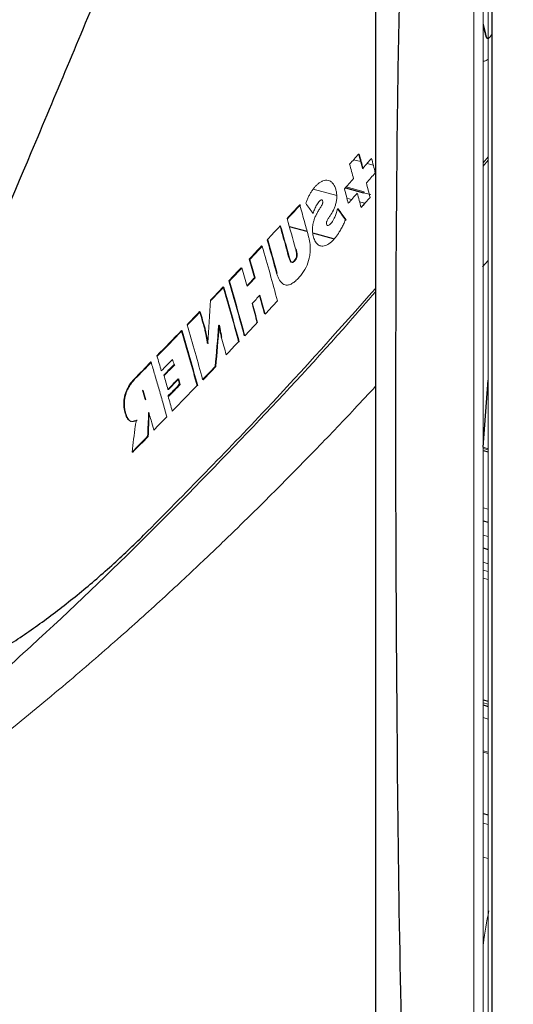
# Paper-space layout '_Trimetric' of a CAD drawing. Header units: millimetres. Extents: x -1485 to 1441, y -378 to 2620.
# Tile 38 of 86: x 700 to 736, y 289 to 361. Entities that reach past the tile are written whole.
import ezdxf

# ---------------------------------------------------------------- set-up
doc = ezdxf.new("R2010")
doc.units = ezdxf.units.MM

psp = doc.layouts.new('_Trimetric')

# ---------------------------------------------------------------- linework, layer by layer
at = {"color": 144, "linetype": 'Continuous', "lineweight": 18}
for p, q in [((734.156, 396.857), (734.156, 242.567)), ((733.485, 242.464), (733.485, 396.754)), ((734.53, 396.625), (734.53, 242.335)), ((734.156, 361.104), (734.335, 360.375)), ((734.156, 360.933), (734.291, 360.387)), ((734.291, 360.387), (734.335, 360.375)), ((725.021, 351.489), (725.066, 351.477)), ((734.53, 351.278), (734.156, 350.841)), ((724.648, 351.071), (725.171, 350.929)), ((725.639, 350.802), (726.097, 350.677)), ((734.156, 350.587), (734.53, 351.034)), ((725.305, 350.426), (725.35, 350.414)), ((724.099, 349.074), (725.43, 348.712)), ((723.407, 348.446), (721.688, 348.914)), ((725.43, 348.712), (725.384, 348.653)), ((725.384, 348.653), (725.909, 348.516)), ((720.693, 347.771), (720.738, 347.759)), ((724.503, 348.149), (724.161, 348.242)), ((725.463, 347.888), (725.088, 347.99)), ((725.204, 347.562), (725.463, 347.888)), ((723.469, 347.475), (723.514, 347.463)), ((719.246, 346.21), (719.291, 346.198)), ((719.76, 346.756), (719.805, 346.744)), ((724.049, 346.657), (724.094, 346.645)), ((717.893, 344.742), (717.906, 344.696)), ((717.893, 344.742), (717.938, 344.73)), ((718.306, 345.197), (718.351, 345.185)), ((720.382, 344.526), (720.427, 344.514)), ((719.872, 343.971), (719.917, 343.958)), ((734.125, 343.199), (734.53, 343.665)), ((716.4, 343.148), (716.413, 343.102)), ((718.994, 342.75), (719.039, 342.738)), ((715.067, 341.738), (715.112, 341.726)), ((714.147, 340.771), (714.192, 340.758)), ((713.336, 339.922), (713.381, 339.91)), ((718.106, 339.748), (718.138, 339.783)), ((712.412, 338.96), (712.457, 338.948)), ((713.689, 338.713), (713.734, 338.7)), ((714.735, 338.893), (714.78, 338.881)), ((714.763, 338.923), (714.808, 338.911)), ((713.902, 337.602), (713.947, 337.59)), ((713.939, 337.629), (713.975, 337.62)), ((714.931, 338.055), (714.976, 338.042)), ((716.204, 337.715), (716.249, 337.703)), ((709.766, 336.236), (709.811, 336.223)), ((710.199, 336.678), (710.244, 336.666)), ((711.459, 336.035), (711.505, 336.023)), ((710.709, 335.262), (710.754, 335.25)), ((713.561, 334.934), (713.606, 334.921)), ((709.133, 334.152), (709.179, 334.14)), ((711.01, 334.215), (711.055, 334.203)), ((713.153, 334.508), (713.198, 334.495)), ((709.333, 333.467), (709.378, 333.455)), ((711.022, 333.718), (711.067, 333.706)), ((709.588, 332.498), (709.633, 332.486)), ((709.613, 332.491), (709.606, 332.516)), ((708.694, 331.961), (708.739, 331.949)), ((708.7, 331.94), (708.703, 331.929)), ((709.517, 330.77), (709.562, 330.758)), ((708.378, 329.617), (708.423, 329.604)), ((734.53, 329.863), (734.156, 329.964)), ((734.156, 329.874), (734.53, 329.773)), ((734.53, 325.421), (734.156, 325.522)), ((734.53, 323.421), (734.156, 323.522)), ((734.156, 321.522), (734.53, 321.421)), ((734.156, 320.956), (734.53, 320.854)), ((734.156, 320.365), (734.53, 320.264)), ((734.156, 311.217), (734.53, 311.116)), ((734.156, 310.121), (734.53, 310.019)), ((734.156, 307.696), (734.53, 307.595)), ((734.156, 307.584), (734.53, 307.482)), ((734.156, 302.372), (734.53, 302.271)), ((734.156, 299.883), (734.53, 299.781))]:
    psp.add_line(p, q, dxfattribs=at)
at = {"color": 7, "linetype": 'Continuous', "lineweight": 25}
for p, q in [((734.796, 396.397), (734.796, 242.107)), ((724.047, 349.016), (725.384, 348.653)), ((721.241, 345.793), (719.931, 346.149)), ((723.18, 345.266), (721.647, 345.683)), ((720.208, 343.516), (719.985, 343.577)), ((712.001, 338.535), (712.047, 338.523)), ((714.481, 335.896), (714.526, 335.884)), ((708.543, 334.99), (708.588, 334.977)), ((711.76, 334.988), (711.805, 334.976)), ((734.156, 329.974), (734.53, 334.885)), ((711.871, 334.593), (711.917, 334.581)), ((708.261, 331.888), (708.306, 331.876)), ((734.156, 329.737), (734.53, 329.636)), ((734.156, 324.576), (734.53, 324.474)), ((734.156, 322.576), (734.53, 322.474)), ((734.156, 311.427), (734.53, 311.325)), ((734.156, 311.051), (734.53, 310.949)), ((734.156, 303.092), (734.53, 302.99))]:
    psp.add_line(p, q, dxfattribs=at)
at = {"color": 7, "linetype": 'Continuous', "lineweight": 25, "flags": 128}
psp.add_lwpolyline([(673.065, 435.74), (681.567, 433.569), (690.074, 431.481), (698.57, 429.187), (707.039, 426.401), (710.531, 424.821), (713.96, 422.664), (717.04, 420.111), (719.859, 417.089), (722.179, 413.851), (724.069, 410.303), (725.367, 406.746), (726.114, 403.075), (726.439, 397.799), (726.37, 392.606), (726.268, 387.421), (726.268, 371.791), (726.268, 293.451), (726.268, 248.152), (726.268, 248.152), (726.268, 248.152)], dxfattribs=at)
at = {"color": 144, "linetype": 'Continuous', "lineweight": 18, "flags": 128}
for points in [[(714.735, 338.893), (714.751, 338.91), (714.763, 338.923)], [(713.947, 337.59), (713.962, 337.607), (713.975, 337.62)], [(709.588, 332.498), (709.598, 332.508), (709.606, 332.516)]]:
    psp.add_lwpolyline(points, dxfattribs=at)
at = {"color": 7, "linetype": 'Continuous', "lineweight": 25}
for points, knots in [([(584.42, 149.659), (583.081, 145.659), (580.472, 137.866), (577.541, 126.126), (575.333, 114.834), (573.801, 104.005), (572.824, 93.681), (572.284, 83.297), (572.179, 72.952), (572.488, 62.758), (573.103, 53.41), (573.927, 44.922), (574.875, 37.306), (575.875, 30.566), (576.863, 24.708), (577.788, 19.735), (578.606, 15.649), (579.228, 12.705), (579.662, 10.721), (579.994, 9.231), (580.375, 7.557), (580.927, 5.189), (581.686, 2.044), (582.668, -1.848), (583.816, -6.188), (585.1, -10.814), (586.532, -15.726), (588.455, -22.016), (590.992, -29.813), (594.295, -39.234), (598.096, -49.31), (602.734, -60.751), (608.331, -73.536), (615.025, -87.647), (622.563, -102.359), (629.053, -114.117), (634.103, -122.833), (637.381, -128.347), (640.598, -133.627), (643.567, -138.388), (646.101, -142.376), (648.166, -145.573), (649.814, -148.096), (651.292, -150.334), (653.037, -152.955), (655.302, -156.314), (658.16, -160.482), (661.375, -165.083), (664.827, -169.925), (668.403, -174.839), (672.087, -179.797), (678.17, -187.815), (686.854, -198.814), (697.975, -212.091), (709.083, -224.624), (717.704, -233.839), (723.758, -240.073), (726.859, -243.21), (729.128, -245.476), (730.794, -247.123), (732.367, -248.668), (734.367, -250.617), (737.079, -253.228), (740.511, -256.481), (744.671, -260.348), (749.561, -264.789), (757.838, -272.103), (769.257, -281.671), (783.65, -292.777), (797.8, -302.772), (811.662, -311.668), (822.668, -318.019), (830.762, -322.307), (835.989, -324.938), (841.156, -327.401), (846.263, -329.698), (851.309, -331.83), (856.29, -333.799), (861.01, -335.534), (865.026, -336.902), (868.077, -337.878), (870.31, -338.559), (872.586, -339.226), (875.258, -339.97), (878.657, -340.85), (882.636, -341.788), (887.244, -342.742), (893.416, -343.812), (900.88, -344.741), (909.475, -345.24), (917.243, -345.144), (924.181, -344.599), (930.219, -343.765), (935.771, -342.655), (940.706, -341.377), (944.799, -340.093), (948.129, -338.889), (951.126, -337.69), (954.087, -336.386), (957.361, -334.793), (960.863, -332.916), (964.726, -330.617), (969.903, -327.182), (976.019, -322.474), (982.705, -316.378), (988.911, -309.784), (994.67, -302.742), (999.571, -295.918), (1003.659, -289.597), (1006.958, -284.045), (1009.817, -278.864), (1012.272, -274.113), (1014.346, -269.867), (1016.01, -266.291), (1017.311, -263.389), (1018.452, -260.77), (1019.677, -257.876), (1021.145, -254.284), (1022.855, -249.915), (1024.784, -244.732), (1026.84, -238.883), (1028.908, -232.625), (1030.894, -226.234), (1033.375, -217.752), (1036.21, -207.17), (1039.529, -193.312), (1042.696, -178.33), (1045.65, -162.328), (1048.19, -146.635), (1050.363, -131.376), (1052.211, -116.687), (1053.573, -104.468), (1054.571, -94.633), (1055.291, -87.047), (1055.937, -79.771), (1056.516, -72.819), (1057.033, -66.203), (1057.493, -59.936), (1057.897, -54.096), (1058.209, -49.333), (1058.433, -45.76), (1058.576, -43.421), (1058.674, -41.777), (1058.741, -40.643), (1058.812, -39.43), (1058.906, -37.782), (1059.043, -35.343), (1059.21, -32.285), (1059.406, -28.551), (1059.651, -23.671), (1059.941, -17.483), (1060.271, -9.822), (1060.607, -1.105), (1060.924, 8.284), (1061.214, 18.299), (1061.469, 28.856), (1061.688, 40.186), (1061.868, 52.178), (1061.993, 64.595), (1062.061, 77.451), (1062.07, 90.743), (1062.009, 106.535), (1061.837, 124.991), (1061.509, 146.278), (1061.037, 168.505), (1060.414, 191.681), (1059.635, 215.816), (1058.697, 240.915), (1057.596, 266.983), (1056.309, 294.472), (1054.826, 323.413), (1053.139, 353.832), (1051.271, 385.297), (1049.226, 417.795), (1047.009, 451.305), (1044.626, 485.804), (1042.086, 521.263), (1039.402, 557.645), (1036.585, 594.91), (1033.652, 633.011), (1030.622, 671.891), (1027.326, 713.899), (1023.781, 759.039), (1020.024, 807.294), (1016.289, 856.175), (1013.072, 899.58), (1010.399, 937.014), (1008.263, 968.031), (1006.269, 998.268), (1004.426, 1027.706), (1002.75, 1056.166), (1001.246, 1083.643), (999.915, 1110.135), (998.752, 1135.804), (997.756, 1160.804), (996.932, 1185.117), (996.287, 1208.728), (995.828, 1231.463), (995.557, 1253.319), (995.473, 1274.299), (995.576, 1294.403), (995.877, 1314.444), (996.402, 1334.346), (997.184, 1354.041), (998.194, 1372.637), (999.425, 1390.146), (1000.871, 1406.583), (1002.521, 1421.962), (1004.311, 1435.784), (1006.226, 1448.175), (1008.234, 1459.275), (1010.443, 1469.757), (1012.858, 1479.678), (1015.487, 1489.092), (1018.337, 1498.056), (1021.414, 1506.627), (1024.538, 1514.387), (1027.706, 1521.512), (1030.77, 1527.888), (1032.92, 1531.91), (1033.948, 1533.832)], [0, 0, 0, 0, 0.004524, 0.008816, 0.012888, 0.016751, 0.02041, 0.023868, 0.027757, 0.031358, 0.03467, 0.037688, 0.040409, 0.042826, 0.044937, 0.046735, 0.048219, 0.049383, 0.049948, 0.050387, 0.051014, 0.051781, 0.052981, 0.054469, 0.056069, 0.057781, 0.059606, 0.061546, 0.064828, 0.068401, 0.07227, 0.076417, 0.08171, 0.087347, 0.093327, 0.09965, 0.101955, 0.104303, 0.106644, 0.108702, 0.11043, 0.111805, 0.112861, 0.113723, 0.114735, 0.116301, 0.118152, 0.120259, 0.122438, 0.124654, 0.126907, 0.129195, 0.135666, 0.142236, 0.148141, 0.153982, 0.15603, 0.157634, 0.1588, 0.159531, 0.160192, 0.16121, 0.162584, 0.164309, 0.16638, 0.16879, 0.171524, 0.178435, 0.185016, 0.191265, 0.197183, 0.202776, 0.204912, 0.206999, 0.209038, 0.21103, 0.212976, 0.214877, 0.216733, 0.218324, 0.219384, 0.220134, 0.220801, 0.221901, 0.223078, 0.224524, 0.226233, 0.228062, 0.231155, 0.234189, 0.237177, 0.239396, 0.241602, 0.243695, 0.245481, 0.247112, 0.248347, 0.249346, 0.250636, 0.251884, 0.253344, 0.255018, 0.25687, 0.260279, 0.263721, 0.267207, 0.270749, 0.274351, 0.277115, 0.279688, 0.282055, 0.284201, 0.286112, 0.287746, 0.288962, 0.289957, 0.291206, 0.292774, 0.294672, 0.296914, 0.29951, 0.302235, 0.304964, 0.307695, 0.313054, 0.318391, 0.325188, 0.331873, 0.33841, 0.344761, 0.350861, 0.356653, 0.359909, 0.36304, 0.366041, 0.368907, 0.371632, 0.374213, 0.376645, 0.378841, 0.38009, 0.381052, 0.381726, 0.382117, 0.38245, 0.383223, 0.384151, 0.385463, 0.387001, 0.388768, 0.391498, 0.394652, 0.39824, 0.402272, 0.406256, 0.410611, 0.415317, 0.420217, 0.425289, 0.430535, 0.435956, 0.441556, 0.449849, 0.458513, 0.467552, 0.476969, 0.486767, 0.496949, 0.507513, 0.51846, 0.530336, 0.542626, 0.555324, 0.568422, 0.58191, 0.595776, 0.610006, 0.624583, 0.639487, 0.654696, 0.670184, 0.685923, 0.704752, 0.723826, 0.743082, 0.762447, 0.774858, 0.786936, 0.798674, 0.810065, 0.821103, 0.831596, 0.841741, 0.851535, 0.860977, 0.870248, 0.879152, 0.887688, 0.89586, 0.90367, 0.911121, 0.918217, 0.925857, 0.933053, 0.939815, 0.946153, 0.95208, 0.957606, 0.962747, 0.966958, 0.970931, 0.974697, 0.978292, 0.981753, 0.985117, 0.988424, 0.991717, 0.994455, 0.99735, 1, 1, 1, 1]), ([(669.799, 237.483), (671.863, 236.93), (676.479, 235.692), (683.651, 233.596), (691.304, 231.214), (698.953, 229.12), (705.421, 227.693), (710.617, 227.304), (714.473, 227.785), (718.029, 228.979), (721.192, 230.867), (723.821, 233.402), (725.853, 236.487), (727.25, 240.025), (728.383, 247.639), (728.563, 259.441), (728.55, 275.139), (728.048, 290.978), (727.741, 317.265), (727.689, 341.396), (728.002, 363.347), (728.393, 372.691), (728.672, 382.066), (728.53, 391.541), (728.101, 399.278), (726.988, 405.305), (725.463, 409.458), (723.326, 413.476), (720.628, 417.257), (717.433, 420.682), (713.848, 423.663), (709.962, 426.12), (704.94, 428.339), (698.887, 430.144), (691.888, 431.89), (677.981, 435.427), (664.548, 439.042), (651.583, 442.839), (645.997, 444.664), (640.415, 446.307), (634.87, 447.512), (629.873, 447.972), (625.561, 447.57), (621.988, 446.508), (618.825, 444.776), (616.143, 442.444), (614.049, 439.551), (612.534, 436.189), (611.805, 432.353), (611.681, 428.266), (611.821, 414.906), (611.698, 392.416), (611.661, 355.968), (612.002, 327.173), (611.557, 306.341), (611.059, 298.033), (610.738, 289.678), (610.958, 281.202), (611.744, 274.065), (613.214, 268.341), (615.016, 264.224), (616.887, 260.939), (618.314, 259.186), (618.771, 258.626)], [0, 0, 0, 0, 0.011249, 0.025163, 0.039095, 0.052992, 0.066859, 0.074317, 0.081777, 0.089432, 0.097088, 0.104813, 0.112539, 0.120259, 0.12798, 0.157385, 0.186816, 0.216277, 0.245723, 0.334194, 0.351911, 0.369656, 0.387386, 0.405071, 0.422739, 0.43023, 0.43772, 0.445213, 0.452705, 0.460195, 0.467686, 0.475176, 0.482667, 0.495371, 0.508105, 0.520839, 0.57118, 0.581316, 0.591518, 0.601678, 0.611734, 0.621748, 0.629242, 0.636735, 0.644225, 0.651715, 0.659205, 0.666695, 0.674368, 0.682107, 0.689852, 0.749307, 0.808763, 0.894902, 0.910728, 0.926614, 0.942465, 0.958221, 0.973939, 0.981513, 0.989086, 0.996509, 1, 1, 1, 1]), ([(724.33, 403.235), (723.275, 401.366), (721.065, 397.451), (717.915, 390.994), (714.804, 384.229), (710.918, 375.343), (706.339, 364.445), (701.23, 352.214), (696.441, 340.962), (691.973, 330.741), (687.642, 321.09), (684.752, 314.879), (683.349, 311.865)], [0, 0, 0, 0, 0.069995, 0.146663, 0.222338, 0.296814, 0.438018, 0.573676, 0.688731, 0.798897, 0.902405, 1, 1, 1, 1]), ([(684.908, 311.433), (685.052, 311.395), (685.575, 311.259), (686.457, 311.146), (687.561, 311.091), (688.739, 311.148), (689.772, 311.295), (690.644, 311.481), (691.261, 311.637), (691.883, 311.819), (692.51, 312.024), (692.995, 312.2), (693.495, 312.393), (694.123, 312.648), (694.955, 313.02), (695.751, 313.409), (697.137, 314.127), (699.127, 315.295), (701.783, 317.11), (704.354, 319.097), (706.846, 321.222), (708.447, 322.763), (709.227, 323.513)], [0, 0, 0, 0, 0.018415, 0.067227, 0.112194, 0.158047, 0.215057, 0.240143, 0.265322, 0.290598, 0.315975, 0.341452, 0.34933, 0.37643, 0.4172, 0.4494, 0.471996, 0.583539, 0.688218, 0.793669, 0.899567, 1, 1, 1, 1])]:
    psp.add_open_spline(points, degree=3, knots=knots, dxfattribs=at)
at = {"color": 144, "linetype": 'Continuous', "lineweight": 18}
for points, knots in [([(734.779, 360.263), (734.773, 360.248), (734.76, 360.219), (734.736, 360.178), (734.71, 360.137), (734.665, 360.077), (734.604, 360.01), (734.527, 359.966), (734.457, 359.972), (734.411, 360.024), (734.381, 360.09), (734.353, 360.164), (734.321, 360.264), (734.301, 360.346), (734.291, 360.387)], [0, 0, 0, 0, 0.03977, 0.081854, 0.126732, 0.174797, 0.303174, 0.412212, 0.512573, 0.626406, 0.682227, 0.753305, 0.877448, 1, 1, 1, 1]), ([(734.593, 359.97), (734.582, 359.966), (734.56, 359.957), (734.528, 359.958), (734.498, 359.97), (734.454, 360.009), (734.415, 360.1), (734.38, 360.208), (734.356, 360.29), (734.343, 360.343), (734.337, 360.368), (734.335, 360.375)], [0, 0, 0, 0, 0.0789657, 0.1588422, 0.2394627, 0.3204341, 0.558498, 0.7455108, 0.8813026, 0.9662737, 1, 1, 1, 1]), ([(734.156, 358.305), (734.193, 358.301), (734.314, 358.291), (734.441, 358.388), (734.53, 358.455)], [0, 0, 0, 0, 0.301648, 1, 1, 1, 1]), ([(725.337, 350.462), (725.45, 350.59), (725.66, 350.826), (725.87, 351.063), (725.967, 351.172)], [0, 0, 0, 0, 0.538098, 1, 1, 1, 1]), ([(723.469, 347.475), (723.451, 347.413), (723.418, 347.294), (723.364, 347.125), (723.297, 346.937), (723.21, 346.733), (723.099, 346.536), (722.989, 346.385), (722.885, 346.283), (722.798, 346.241), (722.732, 346.242), (722.691, 346.274), (722.663, 346.332), (722.652, 346.404), (722.655, 346.478), (722.676, 346.569), (722.748, 346.696), (722.853, 346.858), (723.026, 347.113), (723.188, 347.398), (723.312, 347.726), (723.382, 347.996), (723.419, 348.281), (723.411, 348.577), (723.356, 348.858), (723.263, 349.124), (723.131, 349.347), (722.966, 349.495), (722.779, 349.568), (722.589, 349.575), (722.397, 349.53), (722.218, 349.442), (722.045, 349.316), (721.884, 349.163), (721.731, 348.988), (721.59, 348.796), (721.458, 348.589), (721.338, 348.366), (721.229, 348.129), (721.166, 347.961), (721.134, 347.877)], [0, 0, 0, 0, 0.020416, 0.039048, 0.05597, 0.084608, 0.111624, 0.134219, 0.154059, 0.172133, 0.182103, 0.191074, 0.199997, 0.208993, 0.216327, 0.223674, 0.2375, 0.265714, 0.294254, 0.350053, 0.379123, 0.406466, 0.437239, 0.468281, 0.503176, 0.54058, 0.580013, 0.619049, 0.655489, 0.693776, 0.727618, 0.761553, 0.792339, 0.824318, 0.854394, 0.884201, 0.91335, 0.942184, 0.970977, 1, 1, 1, 1]), ([(720.706, 347.724), (720.826, 347.296), (721.043, 346.522), (721.254, 345.749), (721.348, 345.404)], [0, 0, 0, 0, 0.553594, 1, 1, 1, 1]), ([(721.669, 347.123), (721.691, 347.186), (721.731, 347.306), (721.798, 347.474), (721.867, 347.63), (721.946, 347.776), (722.038, 347.913), (722.153, 348.061), (722.281, 348.161), (722.358, 348.089), (722.382, 348.023), (722.391, 347.947), (722.375, 347.857), (722.328, 347.753), (722.266, 347.65), (722.201, 347.546), (722.112, 347.401), (722.007, 347.229), (721.883, 347.005), (721.783, 346.776), (721.686, 346.482), (721.622, 346.132), (721.627, 345.74), (721.704, 345.364), (721.839, 345.026), (722.047, 344.795), (722.324, 344.705), (722.662, 344.771), (723.007, 345.019), (723.322, 345.365), (723.565, 345.709), (723.761, 346.041), (723.913, 346.338), (724.003, 346.55), (724.049, 346.657)], [0, 0, 0, 0, 0.020995, 0.040324, 0.058087, 0.077192, 0.097104, 0.117167, 0.149939, 0.159299, 0.169382, 0.177322, 0.185171, 0.196701, 0.214264, 0.227358, 0.240447, 0.274528, 0.298429, 0.328408, 0.356064, 0.396147, 0.436814, 0.481986, 0.534523, 0.583904, 0.634957, 0.700321, 0.769737, 0.8267, 0.887391, 0.924584, 0.962, 1, 1, 1, 1]), ([(718.994, 342.75), (719.007, 342.705), (719.034, 342.618), (719.078, 342.497), (719.127, 342.386), (719.178, 342.286), (719.233, 342.195), (719.318, 342.08), (719.44, 341.961), (719.612, 341.879), (719.817, 341.863), (720.06, 341.934), (720.312, 342.102), (720.553, 342.323), (720.842, 342.65), (721.162, 343.123), (721.383, 343.73), (721.466, 344.233), (721.475, 344.587), (721.452, 344.893), (721.412, 345.157), (721.37, 345.32), (721.348, 345.404)], [0, 0, 0, 0, 0.024516, 0.048218, 0.071202, 0.093571, 0.115432, 0.136899, 0.186368, 0.234565, 0.283429, 0.347183, 0.416538, 0.475214, 0.536499, 0.6535, 0.75635, 0.812547, 0.870743, 0.912336, 0.955239, 1, 1, 1, 1]), ([(720.382, 344.526), (720.391, 344.492), (720.411, 344.422), (720.435, 344.307), (720.455, 344.196), (720.466, 344.076), (720.452, 343.943), (720.399, 343.803), (720.331, 343.704), (720.265, 343.631), (720.196, 343.57), (720.11, 343.531), (720.03, 343.569), (719.977, 343.66), (719.938, 343.758), (719.901, 343.865), (719.882, 343.936), (719.872, 343.971)], [0, 0, 0, 0, 0.063451, 0.128178, 0.199946, 0.251444, 0.320031, 0.389107, 0.470038, 0.521786, 0.569383, 0.654718, 0.73467, 0.790927, 0.870882, 0.93564, 1, 1, 1, 1]), ([(720.427, 344.514), (720.438, 344.472), (720.46, 344.394), (720.483, 344.28), (720.5, 344.182), (720.509, 344.083), (720.502, 343.974), (720.471, 343.859), (720.421, 343.756), (720.356, 343.667), (720.284, 343.592), (720.21, 343.542), (720.131, 343.527), (720.058, 343.572), (720.006, 343.683), (719.959, 343.809), (719.931, 343.907), (719.917, 343.958)], [0, 0, 0, 0, 0.076845, 0.142665, 0.197932, 0.2424, 0.30157, 0.356724, 0.412677, 0.477285, 0.546379, 0.610012, 0.664894, 0.746805, 0.820444, 0.904773, 1, 1, 1, 1]), ([(716.821, 341.826), (716.919, 341.93), (717.102, 342.125), (717.284, 342.321), (717.369, 342.411)], [0, 0, 0, 0, 0.535219, 1, 1, 1, 1]), ([(691.549, 307.055), (694.72, 309.811), (700.949, 315.224), (709.47, 323.404), (717.203, 331.346), (722.725, 337.298), (725.615, 340.626), (726.268, 341.377)], [0, 0, 0, 0, 0.250443, 0.491933, 0.720115, 0.936844, 1, 1, 1, 1]), ([(726.268, 341.626), (723.619, 338.656), (718.164, 332.539), (712.262, 326.579), (709.227, 323.513)], [0, 0, 0, 0, 0.485603, 1, 1, 1, 1]), ([(717.737, 341.096), (717.805, 340.85), (717.929, 340.401), (718.051, 339.951), (718.106, 339.748)], [0, 0, 0, 0, 0.546902, 1, 1, 1, 1]), ([(713.349, 339.876), (713.411, 339.665), (713.525, 339.277), (713.638, 338.889), (713.689, 338.713)], [0, 0, 0, 0, 0.544717, 1, 1, 1, 1]), ([(713.689, 338.713), (713.704, 338.655), (713.735, 338.534), (713.778, 338.336), (713.819, 338.112), (713.861, 337.865), (713.888, 337.692), (713.902, 337.602)], [0, 0, 0, 0, 0.162999, 0.3444, 0.544425, 0.763024, 1, 1, 1, 1]), ([(713.947, 337.59), (713.929, 337.701), (713.896, 337.913), (713.845, 338.211), (713.793, 338.472), (713.753, 338.628), (713.734, 338.7)], [0, 0, 0, 0, 0.293358, 0.557925, 0.793388, 1, 1, 1, 1]), ([(714.931, 338.055), (714.917, 338.109), (714.887, 338.228), (714.846, 338.428), (714.804, 338.664), (714.777, 338.833), (714.763, 338.923)], [0, 0, 0, 0, 0.198414, 0.431143, 0.698418, 1, 1, 1, 1]), ([(714.808, 338.911), (714.822, 338.821), (714.849, 338.651), (714.891, 338.416), (714.932, 338.216), (714.962, 338.097), (714.976, 338.042)], [0, 0, 0, 0, 0.301587, 0.568864, 0.801591, 1, 1, 1, 1]), ([(710.925, 332.206), (710.826, 332.563), (710.632, 333.264), (710.338, 334.294), (710.051, 335.28), (709.86, 335.922), (709.766, 336.236)], [0, 0, 0, 0, 0.266137, 0.522179, 0.767109, 1, 1, 1, 1]), ([(708.543, 334.99), (708.42, 334.849), (708.193, 334.589), (707.928, 334.088), (707.774, 333.548), (707.748, 333.011), (707.836, 332.536), (707.957, 332.185), (708.107, 331.956), (708.212, 331.913), (708.262, 331.892)], [0, 0, 0, 0, 0.169072, 0.313956, 0.446511, 0.583902, 0.716415, 0.85314, 0.929781, 1, 1, 1, 1]), ([(708.588, 334.977), (708.557, 334.944), (708.495, 334.878), (708.406, 334.772), (708.323, 334.664), (708.246, 334.553), (708.175, 334.44), (708.11, 334.325), (708.052, 334.21), (707.944, 333.967), (707.819, 333.551), (707.797, 333.077), (707.841, 332.735), (707.896, 332.493), (707.975, 332.254), (708.077, 332.047), (708.208, 331.903), (708.346, 331.86), (708.476, 331.864), (708.6, 331.889), (708.69, 331.928), (708.739, 331.949)], [0, 0, 0, 0, 0.036103, 0.070976, 0.1046754, 0.137215, 0.168584, 0.1987748, 0.227795, 0.2556631, 0.3743843, 0.4973802, 0.5544531, 0.6154669, 0.6803953, 0.7492488, 0.80863, 0.8680203, 0.9044712, 0.9484034, 1, 1, 1, 1]), ([(711.773, 334.942), (711.789, 334.884), (711.822, 334.767), (711.855, 334.651), (711.871, 334.593)], [0, 0, 0, 0, 0.503618, 1, 1, 1, 1]), ([(694.765, 305.606), (696.313, 306.799), (699.399, 309.177), (703.63, 312.683), (707.426, 315.965), (710.674, 318.891), (713.447, 321.475), (715.781, 323.71), (717.725, 325.615), (719.694, 327.579), (722.003, 329.932), (724.285, 332.306), (725.755, 333.896), (726.268, 334.45)], [0, 0, 0, 0, 0.132378, 0.263847, 0.378333, 0.480407, 0.569293, 0.644532, 0.708513, 0.762284, 0.842543, 0.945152, 1, 1, 1, 1]), ([(708.468, 331.888), (708.472, 331.888), (708.545, 331.888), (708.622, 331.926), (708.694, 331.961)], [0, 0, 0, 0, 0.0571069, 1, 1, 1, 1]), ([(708.703, 331.929), (708.696, 331.908), (708.683, 331.865), (708.664, 331.797), (708.647, 331.723), (708.627, 331.63), (708.614, 331.562), (708.606, 331.521)], [0, 0, 0, 0, 0.156953, 0.325144, 0.505053, 0.699665, 1, 1, 1, 1]), ([(709.966, 331.226), (709.9, 331.466), (709.79, 331.866), (709.676, 332.267), (709.631, 332.428)], [0, 0, 0, 0, 0.598008, 1, 1, 1, 1]), ([(734.156, 293.229), (734.166, 293.331), (734.254, 294.259), (734.428, 295.153), (734.583, 295.948)], [0, 0, 0, 0, 0.110017, 1, 1, 1, 1])]:
    psp.add_open_spline(points, degree=3, knots=knots, dxfattribs=at)
for points in [[(724.356, 350.744), (724.578, 350.992), (724.8, 351.241), (725.021, 351.489)], [(725.021, 351.489), (725.117, 351.133), (725.211, 350.779), (725.305, 350.426)], [(725.066, 351.477), (725.162, 351.121), (725.256, 350.767), (725.35, 350.414)], [(724.356, 350.744), (724.452, 350.388), (724.547, 350.034), (724.641, 349.681)], [(725.967, 351.172), (726.06, 350.817), (726.153, 350.464), (726.245, 350.111)], [(725.585, 349.365), (725.806, 349.614), (726.026, 349.863), (726.245, 350.111)], [(723.975, 348.936), (724.198, 349.185), (724.42, 349.433), (724.641, 349.681)], [(725.585, 349.365), (725.678, 349.01), (725.77, 348.657), (725.861, 348.305)], [(723.975, 348.936), (724.071, 348.581), (724.165, 348.227), (724.258, 347.874)], [(724.258, 347.874), (724.481, 348.123), (724.702, 348.371), (724.923, 348.619)], [(724.923, 348.619), (725.016, 348.264), (725.109, 347.911), (725.2, 347.559)], [(719.76, 346.756), (720.073, 347.095), (720.384, 347.434), (720.693, 347.771)], [(719.805, 346.744), (720.118, 347.083), (720.429, 347.421), (720.738, 347.759)], [(721.134, 347.877), (721.313, 347.626), (721.492, 347.375), (721.669, 347.123)], [(725.2, 347.559), (725.421, 347.808), (725.641, 348.056), (725.861, 348.305)], [(723.469, 347.475), (723.663, 347.203), (723.856, 346.93), (724.049, 346.657)], [(723.514, 347.463), (723.708, 347.191), (723.901, 346.918), (724.094, 346.645)], [(718.306, 345.197), (718.621, 345.535), (718.934, 345.873), (719.246, 346.21)], [(719.291, 346.198), (719.505, 345.444), (719.713, 344.698), (719.917, 343.958)], [(719.76, 346.756), (719.973, 346.005), (720.18, 345.262), (720.382, 344.526)], [(716.982, 343.768), (717.287, 344.094), (717.591, 344.418), (717.893, 344.742)], [(717.027, 343.756), (717.332, 344.081), (717.636, 344.406), (717.938, 344.73)], [(717.938, 344.73), (718.329, 343.365), (718.703, 342.024), (719.056, 340.712)], [(718.351, 345.185), (718.585, 344.366), (718.815, 343.55), (719.039, 342.738)], [(716.982, 343.768), (717.113, 343.313), (717.242, 342.86), (717.369, 342.411)], [(717.027, 343.756), (717.158, 343.303), (717.287, 342.85), (717.414, 342.399)], [(715.482, 342.176), (715.79, 342.501), (716.096, 342.825), (716.4, 343.148)], [(715.527, 342.164), (715.835, 342.489), (716.141, 342.813), (716.445, 343.136)], [(716.445, 343.136), (716.577, 342.681), (716.706, 342.229), (716.834, 341.779)], [(715.482, 342.176), (715.882, 340.802), (716.261, 339.459), (716.616, 338.153)], [(715.527, 342.164), (715.921, 340.812), (716.3, 339.47), (716.661, 338.141)], [(716.834, 341.779), (717.028, 341.986), (717.222, 342.193), (717.414, 342.399)], [(714.147, 340.771), (714.455, 341.094), (714.762, 341.416), (715.067, 341.738)], [(714.192, 340.758), (714.5, 341.081), (714.807, 341.404), (715.112, 341.726)], [(715.067, 341.738), (715.469, 340.363), (715.848, 339.02), (716.204, 337.715)], [(715.112, 341.726), (715.513, 340.354), (715.892, 339.011), (716.249, 337.703)], [(717.19, 340.51), (717.384, 340.717), (717.577, 340.924), (717.77, 341.13)], [(717.77, 341.13), (717.899, 340.664), (718.026, 340.199), (718.151, 339.736)], [(714.147, 340.771), (714.077, 339.698), (714.005, 338.651), (713.93, 337.632)], [(718.151, 339.736), (718.454, 340.062), (718.755, 340.386), (719.056, 340.712)], [(712.412, 338.96), (712.721, 339.281), (713.029, 339.602), (713.336, 339.922)], [(712.457, 338.948), (712.766, 339.269), (713.074, 339.589), (713.381, 339.91)], [(713.381, 339.91), (713.501, 339.504), (713.618, 339.101), (713.734, 338.7)], [(712.412, 338.96), (712.821, 337.579), (713.205, 336.234), (713.561, 334.934)], [(716.661, 338.141), (716.966, 338.466), (717.27, 338.791), (717.573, 339.115)], [(710.199, 336.678), (710.802, 337.296), (711.403, 337.916), (712.001, 338.535)], [(710.244, 336.666), (710.847, 337.284), (711.448, 337.903), (712.047, 338.523)], [(712.047, 338.523), (712.455, 337.144), (712.84, 335.799), (713.198, 334.495)], [(714.735, 338.893), (714.653, 337.868), (714.568, 336.868), (714.481, 335.896)], [(714.78, 338.881), (714.698, 337.857), (714.613, 336.858), (714.526, 335.884)], [(714.931, 338.055), (715.054, 337.615), (715.175, 337.18), (715.292, 336.75)], [(715.292, 336.75), (715.597, 337.072), (715.901, 337.394), (716.204, 337.715)], [(708.543, 334.99), (708.952, 335.405), (709.36, 335.82), (709.766, 336.236)], [(708.588, 334.977), (708.997, 335.392), (709.405, 335.808), (709.811, 336.223)], [(710.199, 336.678), (710.309, 336.307), (710.418, 335.939), (710.525, 335.575)], [(710.525, 335.575), (710.8, 335.856), (711.074, 336.138), (711.347, 336.42)], [(711.347, 336.42), (711.385, 336.292), (711.422, 336.163), (711.459, 336.035)], [(710.754, 335.25), (711.005, 335.508), (711.255, 335.765), (711.505, 336.023)], [(713.561, 334.934), (713.869, 335.255), (714.176, 335.575), (714.481, 335.896)], [(713.606, 334.921), (713.914, 335.242), (714.22, 335.563), (714.526, 335.884)], [(710.709, 335.262), (710.811, 334.91), (710.911, 334.561), (711.01, 334.215)], [(711.055, 334.203), (711.305, 334.46), (711.555, 334.718), (711.805, 334.976)], [(711.805, 334.976), (711.842, 334.844), (711.88, 334.712), (711.917, 334.581)], [(709.133, 334.152), (709.201, 333.923), (709.268, 333.694), (709.333, 333.467)], [(709.179, 334.14), (709.246, 333.91), (709.313, 333.682), (709.378, 333.455)], [(711.067, 333.706), (711.351, 333.997), (711.634, 334.289), (711.917, 334.581)], [(711.328, 332.62), (711.94, 333.249), (712.548, 333.879), (713.153, 334.508)], [(711.022, 333.718), (711.126, 333.348), (711.228, 332.982), (711.328, 332.62)], [(709.633, 332.486), (709.611, 331.9), (709.588, 331.324), (709.562, 330.758)], [(710.925, 332.206), (710.606, 331.88), (710.287, 331.553), (709.966, 331.226)], [(708.606, 331.521), (708.531, 330.874), (708.455, 330.239), (708.378, 329.617)], [(709.517, 330.77), (709.14, 330.386), (708.76, 330.002), (708.378, 329.617)], [(709.562, 330.758), (709.185, 330.374), (708.805, 329.99), (708.423, 329.604)]]:
    psp.add_open_spline(points, degree=3, dxfattribs=at)
at = {"color": 7, "linetype": 'Continuous', "lineweight": 25}
for points in [[(719.246, 346.21), (719.46, 345.456), (719.669, 344.709), (719.872, 343.971)], [(718.306, 345.197), (718.542, 344.371), (718.772, 343.555), (718.994, 342.75)], [(717.19, 340.51), (717.321, 340.041), (717.448, 339.576), (717.573, 339.115)], [(712.001, 338.535), (712.412, 337.152), (712.796, 335.808), (713.153, 334.508)], [(710.709, 335.262), (710.96, 335.52), (711.21, 335.777), (711.459, 336.035)], [(711.01, 334.215), (711.26, 334.473), (711.51, 334.73), (711.76, 334.988)], [(711.022, 333.718), (711.306, 334.01), (711.589, 334.301), (711.871, 334.593)], [(709.588, 332.498), (709.566, 331.911), (709.543, 331.335), (709.517, 330.77)]]:
    psp.add_open_spline(points, degree=3, dxfattribs=at)

doc.saveas('drawing.dxf')
